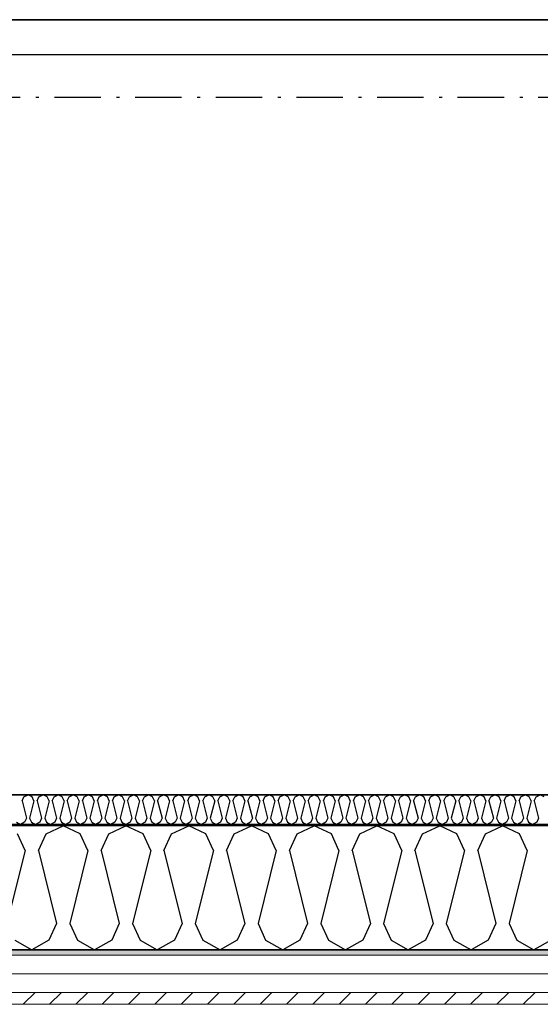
# Model space of a CAD drawing. Header units: millimetres. Extents: x -117798 to 93698, y -182207 to 252400.
# Tile 41 of 222: x -66034 to -65195, y -40700 to -39112. Entities that reach past the tile are written whole.
import ezdxf
from ezdxf.enums import TextEntityAlignment as Align

# ---------------------------------------------------------------- set-up
doc = ezdxf.new("R2010")
doc.units = ezdxf.units.MM
doc.header["$LTSCALE"] = 0.5
doc.header["$MEASUREMENT"] = 0
doc.linetypes.add('Over snittplan', pattern=[260, 150, -50, 10, -50])
doc.linetypes.add('PLINE', pattern=[0])
for name, color, linetype in [('223- Bjelker', 7, 'Continuous'), ('223- Bjelker(Nye konstruksjoner)', 7, 'Continuous'), ('232- Ikke-bærende yttervegger (Skravur)(Nye konstruksjoner)', 7, 'Continuous'), ('232- Ikke-bærende yttervegger(Nye konstruksjoner)', 7, 'Continuous'), ('261- Primærkonstruksjon (tak)', 7, 'Continuous'), ('261- Primærkonstruksjon (tak)(Nye konstruksjoner)', 7, 'Continuous'), ('262- Taktekking(Nye konstruksjoner)', 7, 'Continuous'), ('862- M___Nettoareal(Nye konstruksjoner)', 7, 'Continuous'), ('862- M___Nettoareal(Polylinje)(Nye konstruksjoner)', 7, 'Continuous'), ('862- M___Nettoareal(Tekst)(Nye konstruksjoner)', 7, 'Continuous')]:
    doc.layers.add(name, color=color, linetype=linetype)
doc.layers.add('235- Utvendig kledning og overflate(Nye konstruksjoner)', color=7, linetype='Continuous', lineweight=0)
doc.styles.add('GENERATED_STYLE_1', font='arial.ttf')

# ---------------------------------------------------------------- blocks, each defined once
blk = doc.blocks.new('Teknisk vent._A-217_36', base_point=(-67636.5, -39723.5))
at = {"layer": '862- M___Nettoareal(Polylinje)(Nye konstruksjoner)', "linetype": 'PLINE', "flags": 128}
blk.add_lwpolyline([(-68538.2, -39111.9), (-68538.2, -40361.9), (-64438.2, -40361.9), (-64438.2, -39111.9)], close=True, dxfattribs=at)
at = {"layer": '862- M___Nettoareal(Tekst)(Nye konstruksjoner)', "style": 'GENERATED_STYLE_1'}
for tag, height, p in [('DUMMY_862', 150, (-67754.4, -39129)), ('ROOM_NAME', 150, (-67754.4, -40352.3)), ('DUMMY_861', 100, (-67911.5, -39952.1)), ('ROOM_NUMBER', 100, (-67911.5, -40340.9)), ('DUMMY_863', 100, (-67518.7, -40318))]:
    blk.add_attdef(tag, text='', height=height, rotation=90, dxfattribs=at).set_placement(p, align=Align.TOP_LEFT)
blk = doc.blocks.new('*X460')
at = {"layer": '232- Ikke-bærende yttervegger (Skravur)(Nye konstruksjoner)', "linetype": 'PLINE'}
for p, q in [((-66030.4, -40371.6), (-66027.4, -40365.1)), ((-66027.4, -40365.1), (-66020.8, -40361.9)), ((-66014.1, -40365.1), (-66020.8, -40361.9)), ((-66011.2, -40371.6), (-66014.1, -40365.1)), ((-66006.1, -40371.6), (-66003.1, -40365.1)), ((-66003.1, -40365.1), (-65996.5, -40361.9)), ((-65989.9, -40365.1), (-65996.5, -40361.9)), ((-65986.9, -40371.6), (-65989.9, -40365.1)), ((-65981.8, -40371.6), (-65978.8, -40365.1)), ((-65978.8, -40365.1), (-65972.2, -40361.9)), ((-65965.6, -40365.1), (-65972.2, -40361.9)), ((-65962.6, -40371.6), (-65965.6, -40365.1)), ((-65957.5, -40371.6), (-65954.6, -40365.1)), ((-65954.6, -40365.1), (-65947.9, -40361.9)), ((-65941.3, -40365.1), (-65947.9, -40361.9)), ((-65938.3, -40371.6), (-65941.3, -40365.1)), ((-65933.2, -40371.6), (-65930.3, -40365.1)), ((-65930.3, -40365.1), (-65923.7, -40361.9)), ((-65917, -40365.1), (-65923.7, -40361.9)), ((-65914.1, -40371.6), (-65917, -40365.1)), ((-65909, -40371.6), (-65906, -40365.1)), ((-65906, -40365.1), (-65899.4, -40361.9)), ((-65892.7, -40365.1), (-65899.4, -40361.9)), ((-65889.8, -40371.6), (-65892.7, -40365.1)), ((-65884.7, -40371.6), (-65881.7, -40365.1)), ((-65881.7, -40365.1), (-65875.1, -40361.9)), ((-65868.5, -40365.1), (-65875.1, -40361.9)), ((-65865.5, -40371.6), (-65868.5, -40365.1)), ((-65860.4, -40371.6), (-65857.4, -40365.1)), ((-65857.4, -40365.1), (-65850.8, -40361.9)), ((-65844.2, -40365.1), (-65850.8, -40361.9)), ((-65841.2, -40371.6), (-65844.2, -40365.1)), ((-65836.1, -40371.6), (-65833.2, -40365.1)), ((-65833.2, -40365.1), (-65826.5, -40361.9)), ((-65819.9, -40365.1), (-65826.5, -40361.9)), ((-65816.9, -40371.6), (-65819.9, -40365.1)), ((-65811.8, -40371.6), (-65808.9, -40365.1)), ((-65808.9, -40365.1), (-65802.2, -40361.9)), ((-65795.6, -40365.1), (-65802.2, -40361.9)), ((-65792.7, -40371.6), (-65795.6, -40365.1)), ((-65787.6, -40371.6), (-65784.6, -40365.1)), ((-65784.6, -40365.1), (-65778, -40361.9)), ((-65771.3, -40365.1), (-65778, -40361.9)), ((-65768.4, -40371.6), (-65771.3, -40365.1)), ((-65763.3, -40371.6), (-65760.3, -40365.1)), ((-65760.3, -40365.1), (-65753.7, -40361.9)), ((-65747.1, -40365.1), (-65753.7, -40361.9)), ((-65744.1, -40371.6), (-65747.1, -40365.1)), ((-65739, -40371.6), (-65736, -40365.1)), ((-65736, -40365.1), (-65729.4, -40361.9)), ((-65722.8, -40365.1), (-65729.4, -40361.9)), ((-65719.8, -40371.6), (-65722.8, -40365.1)), ((-65714.7, -40371.6), (-65711.8, -40365.1)), ((-65711.8, -40365.1), (-65705.1, -40361.9)), ((-65698.5, -40365.1), (-65705.1, -40361.9)), ((-65695.5, -40371.6), (-65698.5, -40365.1)), ((-65690.4, -40371.6), (-65687.5, -40365.1)), ((-65687.5, -40365.1), (-65680.8, -40361.9)), ((-65674.2, -40365.1), (-65680.8, -40361.9)), ((-65671.3, -40371.6), (-65674.2, -40365.1)), ((-65666.2, -40371.6), (-65663.2, -40365.1)), ((-65663.2, -40365.1), (-65656.6, -40361.9)), ((-65649.9, -40365.1), (-65656.6, -40361.9)), ((-65647, -40371.6), (-65649.9, -40365.1)), ((-65641.9, -40371.6), (-65638.9, -40365.1)), ((-65638.9, -40365.1), (-65632.3, -40361.9)), ((-65625.6, -40365.1), (-65632.3, -40361.9)), ((-65622.7, -40371.6), (-65625.6, -40365.1)), ((-65617.6, -40371.6), (-65614.6, -40365.1)), ((-65614.6, -40365.1), (-65608, -40361.9)), ((-65601.4, -40365.1), (-65608, -40361.9)), ((-65598.4, -40371.6), (-65601.4, -40365.1)), ((-65593.3, -40371.6), (-65590.3, -40365.1)), ((-65590.3, -40365.1), (-65583.7, -40361.9)), ((-65577.1, -40365.1), (-65583.7, -40361.9)), ((-65574.1, -40371.6), (-65577.1, -40365.1)), ((-65569, -40371.6), (-65566.1, -40365.1)), ((-65566.1, -40365.1), (-65559.4, -40361.9)), ((-65552.8, -40365.1), (-65559.4, -40361.9)), ((-65549.8, -40371.6), (-65552.8, -40365.1)), ((-65544.7, -40371.6), (-65541.8, -40365.1)), ((-65541.8, -40365.1), (-65535.2, -40361.9)), ((-65528.5, -40365.1), (-65535.2, -40361.9)), ((-65525.6, -40371.6), (-65528.5, -40365.1)), ((-65520.5, -40371.6), (-65517.5, -40365.1)), ((-65517.5, -40365.1), (-65510.9, -40361.9)), ((-65504.2, -40365.1), (-65510.9, -40361.9)), ((-65501.3, -40371.6), (-65504.2, -40365.1)), ((-65496.2, -40371.6), (-65493.2, -40365.1)), ((-65493.2, -40365.1), (-65486.6, -40361.9)), ((-65480, -40365.1), (-65486.6, -40361.9)), ((-65477, -40371.6), (-65480, -40365.1)), ((-65471.9, -40371.6), (-65468.9, -40365.1)), ((-65468.9, -40365.1), (-65462.3, -40361.9)), ((-65455.7, -40365.1), (-65462.3, -40361.9)), ((-65452.7, -40371.6), (-65455.7, -40365.1)), ((-65447.6, -40371.6), (-65444.7, -40365.1)), ((-65444.7, -40365.1), (-65438, -40361.9)), ((-65431.4, -40365.1), (-65438, -40361.9)), ((-65428.4, -40371.6), (-65431.4, -40365.1)), ((-65423.3, -40371.6), (-65420.4, -40365.1)), ((-65420.4, -40365.1), (-65413.7, -40361.9)), ((-65407.1, -40365.1), (-65413.7, -40361.9)), ((-65404.2, -40371.6), (-65407.1, -40365.1)), ((-65399.1, -40371.6), (-65396.1, -40365.1)), ((-65396.1, -40365.1), (-65389.5, -40361.9)), ((-65382.8, -40365.1), (-65389.5, -40361.9)), ((-65379.9, -40371.6), (-65382.8, -40365.1)), ((-65374.8, -40371.6), (-65371.8, -40365.1)), ((-65371.8, -40365.1), (-65365.2, -40361.9)), ((-65358.6, -40365.1), (-65365.2, -40361.9)), ((-65355.6, -40371.6), (-65358.6, -40365.1)), ((-65350.5, -40371.6), (-65347.5, -40365.1)), ((-65347.5, -40365.1), (-65340.9, -40361.9)), ((-65334.3, -40365.1), (-65340.9, -40361.9)), ((-65331.3, -40371.6), (-65334.3, -40365.1)), ((-65326.2, -40371.6), (-65323.3, -40365.1)), ((-65323.3, -40365.1), (-65316.6, -40361.9)), ((-65310, -40365.1), (-65316.6, -40361.9)), ((-65307, -40371.6), (-65310, -40365.1)), ((-65301.9, -40371.6), (-65299, -40365.1)), ((-65299, -40365.1), (-65292.3, -40361.9)), ((-65285.7, -40365.1), (-65292.3, -40361.9)), ((-65282.8, -40371.6), (-65285.7, -40365.1)), ((-65277.7, -40371.6), (-65274.7, -40365.1)), ((-65274.7, -40365.1), (-65268.1, -40361.9)), ((-65261.4, -40365.1), (-65268.1, -40361.9)), ((-65258.5, -40371.6), (-65261.4, -40365.1)), ((-65253.4, -40371.6), (-65250.4, -40365.1)), ((-65250.4, -40365.1), (-65243.8, -40361.9)), ((-65237.1, -40365.1), (-65243.8, -40361.9)), ((-65234.2, -40371.6), (-65237.1, -40365.1)), ((-65229.1, -40371.6), (-65226.1, -40365.1)), ((-65226.1, -40365.1), (-65219.5, -40361.9)), ((-65212.9, -40365.1), (-65219.5, -40361.9)), ((-65209.9, -40371.6), (-65212.9, -40365.1)), ((-65204.8, -40371.6), (-65201.8, -40365.1)), ((-65201.8, -40365.1), (-65195.2, -40361.9)), ((-65188.6, -40365.1), (-65195.2, -40361.9)), ((-66030.4, -40371.6), (-66023.3, -40399.7)), ((-66011.2, -40371.6), (-66018.2, -40399.7)), ((-66006.1, -40371.6), (-65999, -40399.7)), ((-65986.9, -40371.6), (-65993.9, -40399.7)), ((-65981.8, -40371.6), (-65974.8, -40399.7)), ((-65962.6, -40371.6), (-65969.7, -40399.7)), ((-65957.5, -40371.6), (-65950.5, -40399.7)), ((-65938.3, -40371.6), (-65945.4, -40399.7)), ((-65933.2, -40371.6), (-65926.2, -40399.7)), ((-65914.1, -40371.6), (-65921.1, -40399.7)), ((-65909, -40371.6), (-65901.9, -40399.7)), ((-65889.8, -40371.6), (-65896.8, -40399.7)), ((-65884.7, -40371.6), (-65877.6, -40399.7)), ((-65865.5, -40371.6), (-65872.5, -40399.7)), ((-65860.4, -40371.6), (-65853.4, -40399.7)), ((-65841.2, -40371.6), (-65848.3, -40399.7)), ((-65836.1, -40371.6), (-65829.1, -40399.7)), ((-65816.9, -40371.6), (-65824, -40399.7)), ((-65811.8, -40371.6), (-65804.8, -40399.7)), ((-65792.7, -40371.6), (-65799.7, -40399.7)), ((-65787.6, -40371.6), (-65780.5, -40399.7)), ((-65768.4, -40371.6), (-65775.4, -40399.7)), ((-65763.3, -40371.6), (-65756.2, -40399.7)), ((-65744.1, -40371.6), (-65751.1, -40399.7)), ((-65739, -40371.6), (-65732, -40399.7)), ((-65719.8, -40371.6), (-65726.9, -40399.7)), ((-65714.7, -40371.6), (-65707.7, -40399.7)), ((-65695.5, -40371.6), (-65702.6, -40399.7)), ((-65690.4, -40371.6), (-65683.4, -40399.7)), ((-65671.3, -40371.6), (-65678.3, -40399.7)), ((-65666.2, -40371.6), (-65659.1, -40399.7)), ((-65647, -40371.6), (-65654, -40399.7)), ((-65641.9, -40371.6), (-65634.8, -40399.7)), ((-65622.7, -40371.6), (-65629.7, -40399.7)), ((-65617.6, -40371.6), (-65610.5, -40399.7)), ((-65598.4, -40371.6), (-65605.4, -40399.7)), ((-65593.3, -40371.6), (-65586.3, -40399.7)), ((-65574.1, -40371.6), (-65581.2, -40399.7)), ((-65569, -40371.6), (-65562, -40399.7)), ((-65549.8, -40371.6), (-65556.9, -40399.7)), ((-65544.7, -40371.6), (-65537.7, -40399.7)), ((-65525.6, -40371.6), (-65532.6, -40399.7)), ((-65520.5, -40371.6), (-65513.4, -40399.7)), ((-65501.3, -40371.6), (-65508.3, -40399.7)), ((-65496.2, -40371.6), (-65489.1, -40399.7)), ((-65477, -40371.6), (-65484, -40399.7)), ((-65471.9, -40371.6), (-65464.9, -40399.7)), ((-65452.7, -40371.6), (-65459.8, -40399.7)), ((-65447.6, -40371.6), (-65440.6, -40399.7)), ((-65428.4, -40371.6), (-65435.5, -40399.7)), ((-65423.3, -40371.6), (-65416.3, -40399.7)), ((-65404.2, -40371.6), (-65411.2, -40399.7)), ((-65399.1, -40371.6), (-65392, -40399.7)), ((-65379.9, -40371.6), (-65386.9, -40399.7)), ((-65374.8, -40371.6), (-65367.7, -40399.7)), ((-65355.6, -40371.6), (-65362.6, -40399.7)), ((-65350.5, -40371.6), (-65343.5, -40399.7)), ((-65331.3, -40371.6), (-65338.4, -40399.7)), ((-65326.2, -40371.6), (-65319.2, -40399.7)), ((-65307, -40371.6), (-65314.1, -40399.7)), ((-65301.9, -40371.6), (-65294.9, -40399.7)), ((-65282.8, -40371.6), (-65289.8, -40399.7)), ((-65277.7, -40371.6), (-65270.6, -40399.7)), ((-65258.5, -40371.6), (-65265.5, -40399.7)), ((-65253.4, -40371.6), (-65246.3, -40399.7)), ((-65234.2, -40371.6), (-65241.2, -40399.7)), ((-65229.1, -40371.6), (-65222, -40399.7)), ((-65209.9, -40371.6), (-65216.9, -40399.7)), ((-65204.8, -40371.6), (-65197.8, -40399.7)), ((-66039.6, -40406.2), (-66032.9, -40409.9)), ((-66026.3, -40406.2), (-66032.9, -40409.9)), ((-66023.3, -40399.7), (-66026.3, -40406.2)), ((-66018.2, -40399.7), (-66015.3, -40406.2)), ((-66015.3, -40406.2), (-66008.6, -40409.9)), ((-66002, -40406.2), (-66008.6, -40409.9)), ((-65999, -40399.7), (-66002, -40406.2)), ((-65993.9, -40399.7), (-65991, -40406.2)), ((-65991, -40406.2), (-65984.4, -40409.9)), ((-65977.7, -40406.2), (-65984.4, -40409.9)), ((-65974.8, -40399.7), (-65977.7, -40406.2)), ((-65969.7, -40399.7), (-65966.7, -40406.2)), ((-65966.7, -40406.2), (-65960.1, -40409.9)), ((-65953.4, -40406.2), (-65960.1, -40409.9)), ((-65950.5, -40399.7), (-65953.4, -40406.2)), ((-65945.4, -40399.7), (-65942.4, -40406.2)), ((-65942.4, -40406.2), (-65935.8, -40409.9)), ((-65929.2, -40406.2), (-65935.8, -40409.9)), ((-65926.2, -40399.7), (-65929.2, -40406.2)), ((-65921.1, -40399.7), (-65918.1, -40406.2)), ((-65918.1, -40406.2), (-65911.5, -40409.9)), ((-65904.9, -40406.2), (-65911.5, -40409.9)), ((-65901.9, -40399.7), (-65904.9, -40406.2)), ((-65896.8, -40399.7), (-65893.9, -40406.2)), ((-65893.9, -40406.2), (-65887.2, -40409.9)), ((-65880.6, -40406.2), (-65887.2, -40409.9)), ((-65877.6, -40399.7), (-65880.6, -40406.2)), ((-65872.5, -40399.7), (-65869.6, -40406.2)), ((-65869.6, -40406.2), (-65863, -40409.9)), ((-65856.3, -40406.2), (-65863, -40409.9)), ((-65853.4, -40399.7), (-65856.3, -40406.2)), ((-65848.3, -40399.7), (-65845.3, -40406.2)), ((-65845.3, -40406.2), (-65838.7, -40409.9)), ((-65832, -40406.2), (-65838.7, -40409.9)), ((-65829.1, -40399.7), (-65832, -40406.2)), ((-65824, -40399.7), (-65821, -40406.2)), ((-65821, -40406.2), (-65814.4, -40409.9)), ((-65807.8, -40406.2), (-65814.4, -40409.9)), ((-65804.8, -40399.7), (-65807.8, -40406.2)), ((-65799.7, -40399.7), (-65796.7, -40406.2)), ((-65796.7, -40406.2), (-65790.1, -40409.9)), ((-65783.5, -40406.2), (-65790.1, -40409.9)), ((-65780.5, -40399.7), (-65783.5, -40406.2)), ((-65775.4, -40399.7), (-65772.5, -40406.2)), ((-65772.5, -40406.2), (-65765.8, -40409.9)), ((-65759.2, -40406.2), (-65765.8, -40409.9)), ((-65756.2, -40399.7), (-65759.2, -40406.2)), ((-65751.1, -40399.7), (-65748.2, -40406.2)), ((-65748.2, -40406.2), (-65741.5, -40409.9)), ((-65734.9, -40406.2), (-65741.5, -40409.9)), ((-65732, -40399.7), (-65734.9, -40406.2)), ((-65726.9, -40399.7), (-65723.9, -40406.2)), ((-65723.9, -40406.2), (-65717.3, -40409.9)), ((-65710.6, -40406.2), (-65717.3, -40409.9)), ((-65707.7, -40399.7), (-65710.6, -40406.2)), ((-65702.6, -40399.7), (-65699.6, -40406.2)), ((-65699.6, -40406.2), (-65693, -40409.9)), ((-65686.4, -40406.2), (-65693, -40409.9)), ((-65683.4, -40399.7), (-65686.4, -40406.2)), ((-65678.3, -40399.7), (-65675.3, -40406.2)), ((-65675.3, -40406.2), (-65668.7, -40409.9)), ((-65662.1, -40406.2), (-65668.7, -40409.9)), ((-65659.1, -40399.7), (-65662.1, -40406.2)), ((-65654, -40399.7), (-65651.1, -40406.2)), ((-65651.1, -40406.2), (-65644.4, -40409.9)), ((-65637.8, -40406.2), (-65644.4, -40409.9)), ((-65634.8, -40399.7), (-65637.8, -40406.2)), ((-65629.7, -40399.7), (-65626.8, -40406.2)), ((-65626.8, -40406.2), (-65620.1, -40409.9)), ((-65613.5, -40406.2), (-65620.1, -40409.9)), ((-65610.5, -40399.7), (-65613.5, -40406.2)), ((-65605.4, -40399.7), (-65602.5, -40406.2)), ((-65602.5, -40406.2), (-65595.9, -40409.9)), ((-65589.2, -40406.2), (-65595.9, -40409.9)), ((-65586.3, -40399.7), (-65589.2, -40406.2)), ((-65581.2, -40399.7), (-65578.2, -40406.2)), ((-65578.2, -40406.2), (-65571.6, -40409.9)), ((-65564.9, -40406.2), (-65571.6, -40409.9)), ((-65562, -40399.7), (-65564.9, -40406.2)), ((-65556.9, -40399.7), (-65553.9, -40406.2)), ((-65553.9, -40406.2), (-65547.3, -40409.9)), ((-65540.7, -40406.2), (-65547.3, -40409.9)), ((-65537.7, -40399.7), (-65540.7, -40406.2)), ((-65532.6, -40399.7), (-65529.6, -40406.2)), ((-65529.6, -40406.2), (-65523, -40409.9)), ((-65516.4, -40406.2), (-65523, -40409.9)), ((-65513.4, -40399.7), (-65516.4, -40406.2)), ((-65508.3, -40399.7), (-65505.4, -40406.2)), ((-65505.4, -40406.2), (-65498.7, -40409.9)), ((-65492.1, -40406.2), (-65498.7, -40409.9)), ((-65489.1, -40399.7), (-65492.1, -40406.2)), ((-65484, -40399.7), (-65481.1, -40406.2)), ((-65481.1, -40406.2), (-65474.5, -40409.9)), ((-65467.8, -40406.2), (-65474.5, -40409.9)), ((-65464.9, -40399.7), (-65467.8, -40406.2)), ((-65459.8, -40399.7), (-65456.8, -40406.2)), ((-65456.8, -40406.2), (-65450.2, -40409.9)), ((-65443.5, -40406.2), (-65450.2, -40409.9)), ((-65440.6, -40399.7), (-65443.5, -40406.2)), ((-65435.5, -40399.7), (-65432.5, -40406.2)), ((-65432.5, -40406.2), (-65425.9, -40409.9)), ((-65419.3, -40406.2), (-65425.9, -40409.9)), ((-65416.3, -40399.7), (-65419.3, -40406.2)), ((-65411.2, -40399.7), (-65408.2, -40406.2)), ((-65408.2, -40406.2), (-65401.6, -40409.9)), ((-65395, -40406.2), (-65401.6, -40409.9)), ((-65392, -40399.7), (-65395, -40406.2)), ((-65386.9, -40399.7), (-65384, -40406.2)), ((-65384, -40406.2), (-65377.3, -40409.9)), ((-65370.7, -40406.2), (-65377.3, -40409.9)), ((-65367.7, -40399.7), (-65370.7, -40406.2)), ((-65362.6, -40399.7), (-65359.7, -40406.2)), ((-65359.7, -40406.2), (-65353, -40409.9)), ((-65346.4, -40406.2), (-65353, -40409.9)), ((-65343.5, -40399.7), (-65346.4, -40406.2)), ((-65338.4, -40399.7), (-65335.4, -40406.2)), ((-65335.4, -40406.2), (-65328.8, -40409.9)), ((-65322.1, -40406.2), (-65328.8, -40409.9)), ((-65319.2, -40399.7), (-65322.1, -40406.2)), ((-65314.1, -40399.7), (-65311.1, -40406.2)), ((-65311.1, -40406.2), (-65304.5, -40409.9)), ((-65297.9, -40406.2), (-65304.5, -40409.9)), ((-65294.9, -40399.7), (-65297.9, -40406.2)), ((-65289.8, -40399.7), (-65286.8, -40406.2)), ((-65286.8, -40406.2), (-65280.2, -40409.9)), ((-65273.6, -40406.2), (-65280.2, -40409.9)), ((-65270.6, -40399.7), (-65273.6, -40406.2)), ((-65265.5, -40399.7), (-65262.6, -40406.2)), ((-65262.6, -40406.2), (-65255.9, -40409.9)), ((-65249.3, -40406.2), (-65255.9, -40409.9)), ((-65246.3, -40399.7), (-65249.3, -40406.2)), ((-65241.2, -40399.7), (-65238.3, -40406.2)), ((-65238.3, -40406.2), (-65231.6, -40409.9)), ((-65225, -40406.2), (-65231.6, -40409.9)), ((-65222, -40399.7), (-65225, -40406.2)), ((-65216.9, -40399.7), (-65214, -40406.2)), ((-65214, -40406.2), (-65207.4, -40409.9)), ((-65200.7, -40406.2), (-65207.4, -40409.9)), ((-65197.8, -40399.7), (-65200.7, -40406.2))]:
    blk.add_line(p, q, dxfattribs=at)
blk = doc.blocks.new('*X462')
at = {"layer": '232- Ikke-bærende yttervegger (Skravur)(Nye konstruksjoner)', "linetype": 'PLINE'}
for p, q in [((-65991.8, -40425), (-65964.1, -40411.9)), ((-65936.5, -40425), (-65964.1, -40411.9)), ((-65890.6, -40425), (-65863, -40411.9)), ((-65835.3, -40425), (-65863, -40411.9)), ((-65789.4, -40425), (-65761.8, -40411.9)), ((-65734.2, -40425), (-65761.8, -40411.9)), ((-65688.2, -40425), (-65660.6, -40411.9)), ((-65633, -40425), (-65660.6, -40411.9)), ((-65587.1, -40425), (-65559.4, -40411.9)), ((-65531.8, -40425), (-65559.4, -40411.9)), ((-65485.9, -40425), (-65458.3, -40411.9)), ((-65430.6, -40425), (-65458.3, -40411.9)), ((-65384.7, -40425), (-65357.1, -40411.9)), ((-65329.5, -40425), (-65357.1, -40411.9)), ((-65283.5, -40425), (-65255.9, -40411.9)), ((-65228.3, -40425), (-65255.9, -40411.9)), ((-66025.3, -40452.1), (-66037.7, -40425)), ((-66004.1, -40452.1), (-65991.8, -40425)), ((-65924.2, -40452.1), (-65936.5, -40425)), ((-65902.9, -40452.1), (-65890.6, -40425)), ((-65823, -40452.1), (-65835.3, -40425)), ((-65801.7, -40452.1), (-65789.4, -40425)), ((-65721.8, -40452.1), (-65734.2, -40425)), ((-65700.6, -40452.1), (-65688.2, -40425)), ((-65620.6, -40452.1), (-65633, -40425)), ((-65599.4, -40452.1), (-65587.1, -40425)), ((-65519.5, -40452.1), (-65531.8, -40425)), ((-65498.2, -40452.1), (-65485.9, -40425)), ((-65418.3, -40452.1), (-65430.6, -40425)), ((-65397, -40452.1), (-65384.7, -40425)), ((-65317.1, -40452.1), (-65329.5, -40425)), ((-65295.9, -40452.1), (-65283.5, -40425)), ((-65216, -40452.1), (-65228.3, -40425)), ((-66025.3, -40452.1), (-66054.7, -40569.4)), ((-66004.1, -40452.1), (-65974.8, -40569.4)), ((-65924.2, -40452.1), (-65953.5, -40569.4)), ((-65902.9, -40452.1), (-65873.6, -40569.4)), ((-65823, -40452.1), (-65852.3, -40569.4)), ((-65801.7, -40452.1), (-65772.4, -40569.4)), ((-65721.8, -40452.1), (-65751.2, -40569.4)), ((-65700.6, -40452.1), (-65671.2, -40569.4)), ((-65620.6, -40452.1), (-65650, -40569.4)), ((-65599.4, -40452.1), (-65570.1, -40569.4)), ((-65519.5, -40452.1), (-65548.8, -40569.4)), ((-65498.2, -40452.1), (-65468.9, -40569.4)), ((-65418.3, -40452.1), (-65447.6, -40569.4)), ((-65397, -40452.1), (-65367.7, -40569.4)), ((-65317.1, -40452.1), (-65346.5, -40569.4)), ((-65295.9, -40452.1), (-65266.5, -40569.4)), ((-65216, -40452.1), (-65245.3, -40569.4)), ((-65974.8, -40569.4), (-65987.1, -40596.5)), ((-65953.5, -40569.4), (-65941.2, -40596.5)), ((-65873.6, -40569.4), (-65885.9, -40596.5)), ((-65852.3, -40569.4), (-65840, -40596.5)), ((-65772.4, -40569.4), (-65784.7, -40596.5)), ((-65751.2, -40569.4), (-65738.8, -40596.5)), ((-65671.2, -40569.4), (-65683.6, -40596.5)), ((-65650, -40569.4), (-65637.7, -40596.5)), ((-65570.1, -40569.4), (-65582.4, -40596.5)), ((-65548.8, -40569.4), (-65536.5, -40596.5)), ((-65468.9, -40569.4), (-65481.2, -40596.5)), ((-65447.6, -40569.4), (-65435.3, -40596.5)), ((-65367.7, -40569.4), (-65380, -40596.5)), ((-65346.5, -40569.4), (-65334.1, -40596.5)), ((-65266.5, -40569.4), (-65278.9, -40596.5)), ((-65245.3, -40569.4), (-65233, -40596.5)), ((-66042.3, -40596.5), (-66014.7, -40611.9)), ((-65987.1, -40596.5), (-66014.7, -40611.9)), ((-65941.2, -40596.5), (-65913.5, -40611.9)), ((-65885.9, -40596.5), (-65913.5, -40611.9)), ((-65840, -40596.5), (-65812.4, -40611.9)), ((-65784.7, -40596.5), (-65812.4, -40611.9)), ((-65738.8, -40596.5), (-65711.2, -40611.9)), ((-65683.6, -40596.5), (-65711.2, -40611.9)), ((-65637.7, -40596.5), (-65610, -40611.9)), ((-65582.4, -40596.5), (-65610, -40611.9)), ((-65536.5, -40596.5), (-65508.8, -40611.9)), ((-65481.2, -40596.5), (-65508.8, -40611.9)), ((-65435.3, -40596.5), (-65407.7, -40611.9)), ((-65380, -40596.5), (-65407.7, -40611.9)), ((-65334.1, -40596.5), (-65306.5, -40611.9)), ((-65278.9, -40596.5), (-65306.5, -40611.9)), ((-65233, -40596.5), (-65205.3, -40611.9)), ((-65177.7, -40596.5), (-65205.3, -40611.9))]:
    blk.add_line(p, q, dxfattribs=at)

msp = doc.modelspace()

# ---------------------------------------------------------------- hatches: boundary and pattern name
at = {"layer": '232- Ikke-bærende yttervegger (Skravur)(Nye konstruksjoner)', "linetype": 'Continuous'}
msp.add_hatch(color=256, dxfattribs=at).paths.add_polyline_path([(-64390.2, -40409.9), (-68586.2, -40409.9), (-68586.2, -40411.9), (-64390.2, -40411.9)])
h = msp.add_hatch(dxfattribs=at)
h.set_pattern_fill('Prikker_tett', color=256, style=0, pattern_type=2)
h.set_pattern_definition([(0, (0, 0), (0, 43.30127), [0, -25]), (0, (12.5, 21.65), (0, 43.30127), [0, -25])])
h.paths.add_polyline_path([(-64188.2, -40611.9), (-68788.2, -40611.9), (-68788.2, -40620.9), (-64188.2, -40620.9)])
h = msp.add_hatch(dxfattribs=at)
h.set_pattern_fill('Skrålinjer_1', color=256, style=0, pattern_type=2)
h.set_pattern_definition([(45, (0, 0), (-21.213203, 21.213203), [])])
h.paths.add_polyline_path([(-64119.2, -40680.9), (-68857.2, -40680.9), (-68857.2, -40699.9), (-64119.2, -40699.9)])

# ---------------------------------------------------------------- linework, layer by layer
at = {"layer": '223- Bjelker', "linetype": 'Over snittplan'}
msp.add_line((-64288.2, -39111.9), (-77768.2, -39111.9), dxfattribs=at)
at = {"layer": '223- Bjelker(Nye konstruksjoner)', "linetype": 'Over snittplan'}
msp.add_line((-68578.2, -39236.9), (-64388.2, -39236.9), dxfattribs=at)
at = {"layer": '232- Ikke-bærende yttervegger(Nye konstruksjoner)', "linetype": 'PLINE'}
for p, q in [((-64390.2, -40411.9), (-68588.2, -40411.9)), ((-64438.2, -40409.9), (-68586.2, -40409.9)), ((-68588.2, -40611.9), (-64388.2, -40611.9))]:
    msp.add_line(p, q, dxfattribs=at)
at = {"layer": '232- Ikke-bærende yttervegger(Nye konstruksjoner)', "linetype": 'PLINE', "flags": 128}
msp.add_lwpolyline([(-64438.2, -40361.9), (-68538.2, -40361.9)], dxfattribs=at)
at = {"layer": '235- Utvendig kledning og overflate(Nye konstruksjoner)', "linetype": 'PLINE'}
for p, q in [((-68788.2, -40620.9), (-64188.2, -40620.9)), ((-68797.2, -40650.9), (-64179.2, -40650.9)), ((-68827.2, -40680.9), (-64149.2, -40680.9))]:
    msp.add_line(p, q, dxfattribs=at)
at = {"layer": '235- Utvendig kledning og overflate(Nye konstruksjoner)', "linetype": 'PLINE', "flags": 128}
msp.add_lwpolyline([(-68876.2, -40699.9), (-64119.2, -40699.9)], dxfattribs=at)
at = {"layer": '261- Primærkonstruksjon (tak)', "linetype": 'PLINE', "flags": 128}
for points in [[(-64238.2, -39111.9), (-77818.2, -39111.9)], [(-76398.2, -39167.9), (-65006.4, -39167.9)]]:
    msp.add_lwpolyline(points, dxfattribs=at)
at = {"layer": '261- Primærkonstruksjon (tak)(Nye konstruksjoner)', "linetype": 'PLINE', "flags": 128}
for points in [[(-68788.2, -39111.9), (-64188.2, -39111.9)], [(-64188.2, -40611.9), (-68788.2, -40611.9)]]:
    msp.add_lwpolyline(points, dxfattribs=at)
at = {"layer": '262- Taktekking(Nye konstruksjoner)', "linetype": 'PLINE', "flags": 128}
msp.add_lwpolyline([(-68788.2, -40611.9), (-64188.2, -40611.9)], dxfattribs=at)

# ---------------------------------------------------------------- block references
at = {"layer": '232- Ikke-bærende yttervegger(Nye konstruksjoner)'}
for name in ['*X460', '*X462']:
    msp.add_blockref(name, (0, 0), dxfattribs=at)
at = {"layer": '862- M___Nettoareal(Nye konstruksjoner)', "linetype": 'Continuous'}
msp.add_blockref('Teknisk vent._A-217_36', (-67636.5, -39723.5), dxfattribs=at)

doc.saveas('drawing.dxf')
